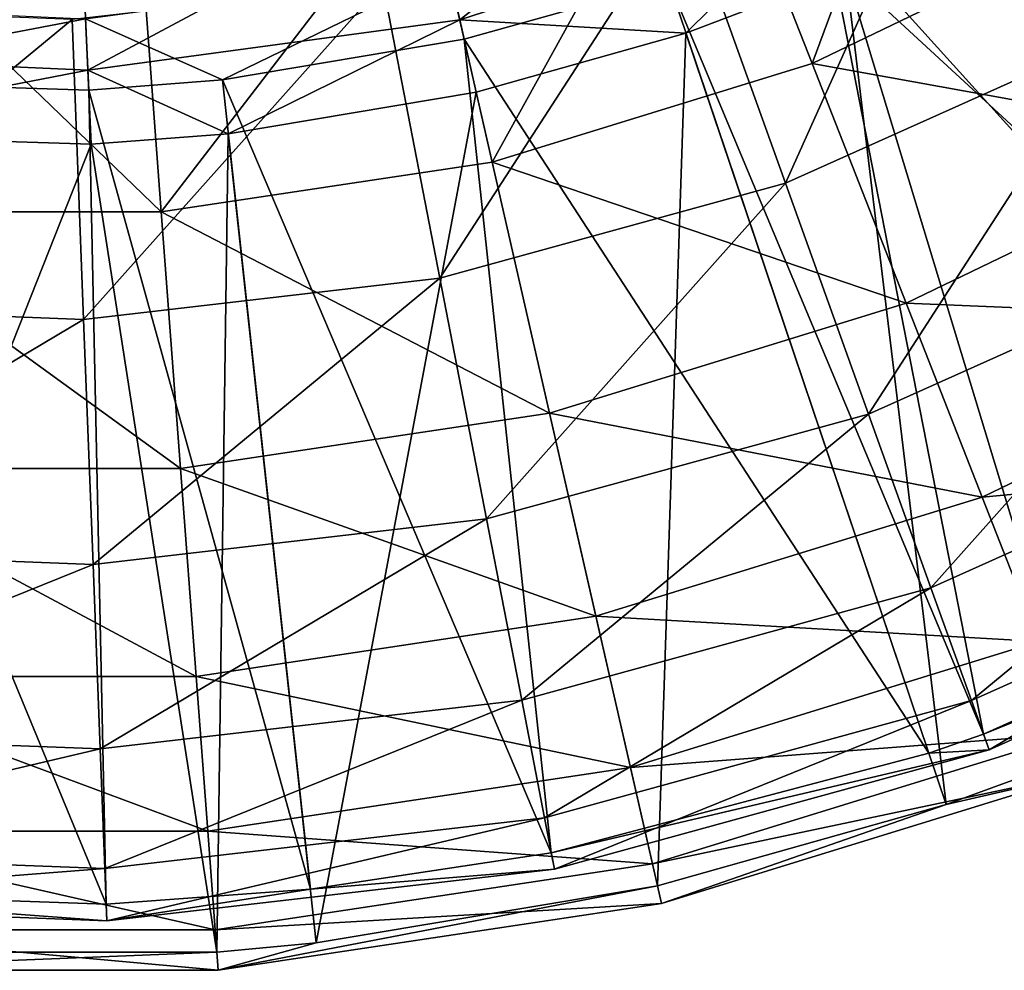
# Model space of a CAD drawing. Extents: x 1 to 221, y -110 to 110.
# Tile 17 of 256: x 112 to 148, y -110 to -75. Entities that reach past the tile are written whole.
import ezdxf

# ---------------------------------------------------------------- set-up
doc = ezdxf.new("R2010")
doc.units = 0
doc.header["$LTSCALE"] = 25.4
doc.layers.get('0').update_dxf_attribs({"color": 13, "linetype": 'CONTINUOUS'})

# ---------------------------------------------------------------- blocks, each defined once
blk = doc.blocks.new('PEAR-L-8671_STL_2')
at = {"color": 7}
mesh = blk.add_polyface(dxfattribs=at)
corners = [(152.188, -75.455, 45.73), (156.553, -59.554, 33.396), (146.93, -65.786, 33.396), (163.225, -68.307, 45.73)]
mesh.append_faces([[corners[k] for k in face] for face in [(0, 1, 2), (1, 0, 3)]], dxfattribs={"vtx0": -1, "color": 7})
mesh = blk.add_polyface(dxfattribs=at)
corners = [(146.685, -61.536, 27.253), (141.157, -76.439, 38.021), (137.116, -66.144, 27.253), (152.215, -71.114, 38.021)]
mesh.append_faces([[corners[k] for k in face] for face in [(0, 1, 2), (1, 0, 3)]], dxfattribs={"vtx0": -1, "color": 7})
mesh = blk.add_polyface(dxfattribs=at)
corners = [(139.371, -66.01, 411.604), (128.239, -74.84, 398.817), (141.327, -70.587, 398.817), (127.131, -69.987, 411.604)]
mesh.append_faces([[corners[k] for k in face] for face in [(0, 1, 2), (1, 0, 3)]], dxfattribs={"vtx0": -1, "color": 7})
mesh = blk.add_polyface(dxfattribs=at)
corners = [(140.189, -80.834, 45.73), (146.93, -65.786, 33.396), (136.469, -70.476, 33.396), (152.188, -75.455, 45.73)]
mesh.append_faces([[corners[k] for k in face] for face in [(0, 1, 2), (1, 0, 3)]], dxfattribs={"vtx0": -1, "color": 7})
mesh = blk.add_polyface(dxfattribs=at)
corners = [(137.116, -66.144, 27.253), (129.429, -80.056, 38.021), (126.968, -69.274, 27.253), (141.157, -76.439, 38.021)]
mesh.append_faces([[corners[k] for k in face] for face in [(0, 1, 2), (1, 0, 3)]], dxfattribs={"vtx0": -1, "color": 7})
mesh = blk.add_polyface(dxfattribs=at)
corners = [(151.111, -66.404, 385.142), (162.444, -94.315, 123.551), (141.615, -71.26, 385.142)]
mesh.append_faces([[corners[k] for k in face] for face in [(0, 1, 2)]], dxfattribs={"color": 7})
mesh = blk.add_polyface(dxfattribs=at)
corners = [(142.396, -73.088, 385.369), (165.829, -94.695, 123.777), (152.135, -68.106, 385.369)]
mesh.append_faces([[corners[k] for k in face] for face in [(0, 1, 2)]], dxfattribs={"color": 7})
mesh = blk.add_polyface(dxfattribs=at)
corners = [(126.968, -69.274, 27.253), (117.293, -81.885, 38.021), (116.467, -70.857, 27.253), (129.429, -80.056, 38.021)]
mesh.append_faces([[corners[k] for k in face] for face in [(0, 1, 2), (1, 0, 3)]], dxfattribs={"vtx0": -1, "color": 7})
mesh = blk.add_polyface(dxfattribs=at)
corners = [(127.131, -69.987, 411.604), (114.601, -76.687, 398.817), (128.239, -74.84, 398.817), (114.378, -71.714, 411.604)]
mesh.append_faces([[corners[k] for k in face] for face in [(0, 1, 2), (1, 0, 3)]], dxfattribs={"vtx0": -1, "color": 7})
mesh = blk.add_polyface(dxfattribs=at)
corners = [(127.51, -84.319, 45.73), (136.469, -70.476, 33.396), (125.414, -73.514, 33.396), (140.189, -80.834, 45.73)]
mesh.append_faces([[corners[k] for k in face] for face in [(0, 1, 2), (1, 0, 3)]], dxfattribs={"vtx0": -1, "color": 7})
mesh = blk.add_polyface(dxfattribs=at)
corners = [(128.239, -74.84, 398.817), (136.536, -75.323, 385.369), (141.327, -70.587, 398.817)]
mesh.append_faces([[corners[k] for k in face] for face in [(0, 1, 2)]], dxfattribs={"color": 7})
mesh = blk.add_polyface(dxfattribs=at)
corners = [(141.327, -70.587, 398.817), (136.536, -75.323, 385.369), (142.396, -73.088, 385.369)]
mesh.append_faces([[corners[k] for k in face] for face in [(0, 1, 2)]], dxfattribs={"color": 7})
mesh = blk.add_polyface(dxfattribs=at)
corners = [(105.847, -70.857, 27.253), (117.293, -81.885, 38.021), (105.021, -81.885, 38.021), (116.467, -70.857, 27.253)]
mesh.append_faces([[corners[k] for k in face] for face in [(0, 1, 2), (1, 0, 3)]], dxfattribs={"vtx0": -1, "color": 7})
mesh = blk.add_polyface(dxfattribs=at)
corners = [(156.937, -79.293, 50.23), (141.157, -76.439, 38.021), (152.215, -71.114, 38.021), (144.607, -85.23, 50.23)]
mesh.append_faces([[corners[k] for k in face] for face in [(0, 1, 2), (1, 0, 3)]], dxfattribs={"vtx0": -1, "color": 7})
mesh = blk.add_polyface(dxfattribs=at)
corners = [(114.378, -71.714, 411.604), (100.853, -76.07, 398.817), (114.601, -76.687, 398.817), (101.521, -71.137, 411.604)]
mesh.append_faces([[corners[k] for k in face] for face in [(0, 1, 2), (1, 0, 3)]], dxfattribs={"vtx0": -1, "color": 7})
mesh = blk.add_polyface(dxfattribs=at)
corners = [(141.615, -71.26, 385.142), (147.446, -101.039, 123.551), (135.902, -73.44, 385.142)]
mesh.append_faces([[corners[k] for k in face] for face in [(0, 1, 2)]], dxfattribs={"color": 7})
mesh = blk.add_polyface(dxfattribs=at)
corners = [(141.615, -71.26, 385.142), (162.444, -94.315, 123.551), (147.446, -101.039, 123.551)]
mesh.append_faces([[corners[k] for k in face] for face in [(0, 1, 2)]], dxfattribs={"color": 7})
mesh = blk.add_polyface(dxfattribs=at)
corners = [(127.82, -73.005, 398.129), (119.536, -77.042, 385.142), (114.517, -74.807, 398.129)]
mesh.append_faces([[corners[k] for k in face] for face in [(0, 1, 2)]], dxfattribs={"color": 7})
mesh = blk.add_polyface(dxfattribs=at)
corners = [(127.82, -73.005, 398.129), (128.402, -75.554, 385.142), (119.536, -77.042, 385.142)]
mesh.append_faces([[corners[k] for k in face] for face in [(0, 1, 2)]], dxfattribs={"color": 7})
mesh = blk.add_polyface(dxfattribs=at)
corners = [(127.82, -73.005, 398.129), (135.902, -73.44, 385.142), (128.402, -75.554, 385.142)]
mesh.append_faces([[corners[k] for k in face] for face in [(0, 1, 2)]], dxfattribs={"color": 7})
mesh = blk.add_polyface(dxfattribs=at)
corners = [(136.536, -75.323, 385.369), (146.071, -103.621, 123.777), (142.396, -73.088, 385.369)]
mesh.append_faces([[corners[k] for k in face] for face in [(0, 1, 2)]], dxfattribs={"color": 7})
mesh = blk.add_polyface(dxfattribs=at)
corners = [(142.396, -73.088, 385.369), (146.071, -103.621, 123.777), (151.105, -101.786, 123.777)]
mesh.append_faces([[corners[k] for k in face] for face in [(0, 1, 2)]], dxfattribs={"color": 7})
mesh = blk.add_polyface(dxfattribs=at)
corners = [(142.396, -73.088, 385.369), (151.105, -101.786, 123.777), (165.829, -94.695, 123.777)]
mesh.append_faces([[corners[k] for k in face] for face in [(0, 1, 2)]], dxfattribs={"color": 7})
mesh = blk.add_polyface(dxfattribs=at)
corners = [(114.447, -85.827, 45.73), (125.414, -73.514, 33.396), (114.025, -74.829, 33.396), (127.51, -84.319, 45.73)]
mesh.append_faces([[corners[k] for k in face] for face in [(0, 1, 2), (1, 0, 3)]], dxfattribs={"vtx0": -1, "color": 7})
mesh = blk.add_polyface(dxfattribs=at)
corners = [(135.902, -73.44, 385.142), (145.436, -101.738, 123.551), (128.402, -75.554, 385.142)]
mesh.append_faces([[corners[k] for k in face] for face in [(0, 1, 2)]], dxfattribs={"color": 7})
mesh = blk.add_polyface(dxfattribs=at)
corners = [(135.902, -73.44, 385.142), (147.446, -101.039, 123.551), (145.436, -101.738, 123.551)]
mesh.append_faces([[corners[k] for k in face] for face in [(0, 1, 2)]], dxfattribs={"color": 7})
mesh = blk.add_polyface(dxfattribs=at)
corners = [(114.517, -74.807, 398.129), (102.778, -77.042, 385.142), (101.105, -74.204, 398.129)]
mesh.append_faces([[corners[k] for k in face] for face in [(0, 1, 2)]], dxfattribs={"color": 7})
mesh = blk.add_polyface(dxfattribs=at)
corners = [(101.307, -85.323, 45.73), (114.025, -74.829, 33.396), (102.569, -74.389, 33.396), (114.447, -85.827, 45.73)]
mesh.append_faces([[corners[k] for k in face] for face in [(0, 1, 2), (1, 0, 3)]], dxfattribs={"vtx0": -1, "color": 7})
mesh = blk.add_polyface(dxfattribs=at)
corners = [(114.517, -74.807, 398.129), (114.634, -77.419, 385.142), (102.778, -77.042, 385.142)]
mesh.append_faces([[corners[k] for k in face] for face in [(0, 1, 2)]], dxfattribs={"color": 7})
mesh = blk.add_polyface(dxfattribs=at)
corners = [(114.517, -74.807, 398.129), (119.536, -77.042, 385.142), (114.634, -77.419, 385.142)]
mesh.append_faces([[corners[k] for k in face] for face in [(0, 1, 2)]], dxfattribs={"color": 7})
mesh = blk.add_polyface(dxfattribs=at)
corners = [(114.601, -76.687, 398.817), (119.751, -79.018, 385.369), (128.239, -74.84, 398.817)]
mesh.append_faces([[corners[k] for k in face] for face in [(0, 1, 2)]], dxfattribs={"color": 7})
mesh = blk.add_polyface(dxfattribs=at)
corners = [(128.239, -74.84, 398.817), (119.751, -79.018, 385.369), (128.844, -77.491, 385.369)]
mesh.append_faces([[corners[k] for k in face] for face in [(0, 1, 2)]], dxfattribs={"color": 7})
mesh = blk.add_polyface(dxfattribs=at)
corners = [(128.239, -74.84, 398.817), (128.844, -77.491, 385.369), (136.536, -75.323, 385.369)]
mesh.append_faces([[corners[k] for k in face] for face in [(0, 1, 2)]], dxfattribs={"color": 7})
mesh = blk.add_polyface(dxfattribs=at)
corners = [(136.536, -75.323, 385.369), (135.488, -106.603, 123.777), (146.071, -103.621, 123.777), (128.844, -77.491, 385.369)]
mesh.append_faces([[corners[k] for k in face] for face in [(0, 1, 2), (1, 0, 3)]], dxfattribs={"vtx0": -1, "color": 7})
mesh = blk.add_polyface(dxfattribs=at)
corners = [(143.23, -89.301, 59.598), (152.188, -75.455, 45.73), (140.189, -80.834, 45.73), (156.486, -83.358, 59.598)]
mesh.append_faces([[corners[k] for k in face] for face in [(0, 1, 2), (1, 0, 3)]], dxfattribs={"vtx0": -1, "color": 7})
mesh = blk.add_polyface(dxfattribs=at)
corners = [(128.402, -75.554, 385.142), (131.597, -105.394, 123.551), (119.536, -77.042, 385.142)]
mesh.append_faces([[corners[k] for k in face] for face in [(0, 1, 2)]], dxfattribs={"color": 7})
mesh = blk.add_polyface(dxfattribs=at)
corners = [(128.402, -75.554, 385.142), (145.436, -101.738, 123.551), (131.597, -105.394, 123.551)]
mesh.append_faces([[corners[k] for k in face] for face in [(0, 1, 2)]], dxfattribs={"color": 7})
mesh = blk.add_polyface(dxfattribs=at)
corners = [(100.853, -76.07, 398.817), (102.563, -79.018, 385.369), (114.601, -76.687, 398.817)]
mesh.append_faces([[corners[k] for k in face] for face in [(0, 1, 2)]], dxfattribs={"color": 7})
mesh = blk.add_polyface(dxfattribs=at)
corners = [(144.607, -85.23, 50.23), (129.429, -80.056, 38.021), (141.157, -76.439, 38.021), (131.531, -89.264, 50.23)]
mesh.append_faces([[corners[k] for k in face] for face in [(0, 1, 2), (1, 0, 3)]], dxfattribs={"vtx0": -1, "color": 7})
mesh = blk.add_polyface(dxfattribs=at)
corners = [(114.601, -76.687, 398.817), (102.563, -79.018, 385.369), (114.723, -79.404, 385.369)]
mesh.append_faces([[corners[k] for k in face] for face in [(0, 1, 2)]], dxfattribs={"color": 7})
mesh = blk.add_polyface(dxfattribs=at)
corners = [(114.601, -76.687, 398.817), (114.723, -79.404, 385.369), (119.751, -79.018, 385.369)]
mesh.append_faces([[corners[k] for k in face] for face in [(0, 1, 2)]], dxfattribs={"color": 7})
mesh = blk.add_polyface(dxfattribs=at)
corners = [(102.778, -77.042, 385.142), (115.269, -107.279, 123.551), (99.55, -106.728, 123.551)]
mesh.append_faces([[corners[k] for k in face] for face in [(0, 1, 2)]], dxfattribs={"color": 7})
mesh = blk.add_polyface(dxfattribs=at)
corners = [(114.634, -77.419, 385.142), (115.269, -107.279, 123.551), (102.778, -77.042, 385.142)]
mesh.append_faces([[corners[k] for k in face] for face in [(0, 1, 2)]], dxfattribs={"color": 7})
mesh = blk.add_polyface(dxfattribs=at)
corners = [(119.536, -77.042, 385.142), (122.764, -106.728, 123.551), (114.634, -77.419, 385.142)]
mesh.append_faces([[corners[k] for k in face] for face in [(0, 1, 2)]], dxfattribs={"color": 7})
mesh = blk.add_polyface(dxfattribs=at)
corners = [(119.536, -77.042, 385.142), (131.597, -105.394, 123.551), (122.764, -106.728, 123.551)]
mesh.append_faces([[corners[k] for k in face] for face in [(0, 1, 2)]], dxfattribs={"color": 7})
mesh = blk.add_polyface(dxfattribs=at)
corners = [(114.634, -77.419, 385.142), (122.764, -106.728, 123.551), (115.269, -107.279, 123.551)]
mesh.append_faces([[corners[k] for k in face] for face in [(0, 1, 2)]], dxfattribs={"color": 7})
mesh = blk.add_polyface(dxfattribs=at)
corners = [(128.844, -77.491, 385.369), (122.979, -108.704, 123.777), (135.488, -106.603, 123.777), (119.751, -79.018, 385.369)]
mesh.append_faces([[corners[k] for k in face] for face in [(0, 1, 2), (1, 0, 3)]], dxfattribs={"vtx0": -1, "color": 7})
mesh = blk.add_polyface(dxfattribs=at)
corners = [(102.563, -79.018, 385.369), (102.986, -109.039, 123.777), (114.723, -79.404, 385.369)]
mesh.append_faces([[corners[k] for k in face] for face in [(0, 1, 2)]], dxfattribs={"color": 7})
mesh = blk.add_polyface(dxfattribs=at)
corners = [(114.723, -79.404, 385.369), (119.328, -109.039, 123.777), (119.751, -79.018, 385.369)]
mesh.append_faces([[corners[k] for k in face] for face in [(0, 1, 2)]], dxfattribs={"color": 7})
mesh = blk.add_polyface(dxfattribs=at)
corners = [(119.751, -79.018, 385.369), (119.328, -109.039, 123.777), (122.979, -108.704, 123.777)]
mesh.append_faces([[corners[k] for k in face] for face in [(0, 1, 2)]], dxfattribs={"color": 7})
mesh = blk.add_polyface(dxfattribs=at)
corners = [(114.723, -79.404, 385.369), (102.986, -109.039, 123.777), (119.328, -109.039, 123.777)]
mesh.append_faces([[corners[k] for k in face] for face in [(0, 1, 2)]], dxfattribs={"color": 7})
mesh = blk.add_polyface(dxfattribs=at)
corners = [(160.758, -85.912, 63.641), (144.607, -85.23, 50.23), (156.937, -79.293, 50.23), (147.4, -92.345, 63.641)]
mesh.append_faces([[corners[k] for k in face] for face in [(0, 1, 2), (1, 0, 3)]], dxfattribs={"vtx0": -1, "color": 7})
mesh = blk.add_polyface(dxfattribs=at)
corners = [(131.531, -89.264, 50.23), (117.293, -81.885, 38.021), (129.429, -80.056, 38.021), (117.999, -91.303, 50.23)]
mesh.append_faces([[corners[k] for k in face] for face in [(0, 1, 2), (1, 0, 3)]], dxfattribs={"vtx0": -1, "color": 7})
mesh = blk.add_polyface(dxfattribs=at)
corners = [(129.222, -93.15, 59.598), (140.189, -80.834, 45.73), (127.51, -84.319, 45.73), (143.23, -89.301, 59.598)]
mesh.append_faces([[corners[k] for k in face] for face in [(0, 1, 2), (1, 0, 3)]], dxfattribs={"vtx0": -1, "color": 7})
mesh = blk.add_polyface(dxfattribs=at)
corners = [(117.999, -91.303, 50.23), (105.021, -81.885, 38.021), (117.293, -81.885, 38.021), (104.315, -91.303, 50.23)]
mesh.append_faces([[corners[k] for k in face] for face in [(0, 1, 2), (1, 0, 3)]], dxfattribs={"vtx0": -1, "color": 7})
mesh = blk.add_polyface(dxfattribs=at)
corners = [(145.52, -95.677, 74.677), (156.486, -83.358, 59.598), (143.23, -89.301, 59.598), (159.722, -89.31, 74.677)]
mesh.append_faces([[corners[k] for k in face] for face in [(0, 1, 2), (1, 0, 3)]], dxfattribs={"vtx0": -1, "color": 7})
mesh = blk.add_polyface(dxfattribs=at)
corners = [(114.791, -94.816, 59.598), (127.51, -84.319, 45.73), (114.447, -85.827, 45.73), (129.222, -93.15, 59.598)]
mesh.append_faces([[corners[k] for k in face] for face in [(0, 1, 2), (1, 0, 3)]], dxfattribs={"vtx0": -1, "color": 7})
mesh = blk.add_polyface(dxfattribs=at)
corners = [(100.275, -94.26, 59.598), (114.447, -85.827, 45.73), (101.307, -85.323, 45.73), (114.791, -94.816, 59.598)]
mesh.append_faces([[corners[k] for k in face] for face in [(0, 1, 2), (1, 0, 3)]], dxfattribs={"vtx0": -1, "color": 7})
mesh = blk.add_polyface(dxfattribs=at)
corners = [(147.4, -92.345, 63.641), (131.531, -89.264, 50.23), (144.607, -85.23, 50.23), (133.232, -96.715, 63.641)]
mesh.append_faces([[corners[k] for k in face] for face in [(0, 1, 2), (1, 0, 3)]], dxfattribs={"vtx0": -1, "color": 7})
mesh = blk.add_polyface(dxfattribs=at)
corners = [(163.604, -90.841, 77.989), (147.4, -92.345, 63.641), (160.758, -85.912, 63.641), (149.479, -97.643, 77.989)]
mesh.append_faces([[corners[k] for k in face] for face in [(0, 1, 2), (1, 0, 3)]], dxfattribs={"vtx0": -1, "color": 7})
mesh = blk.add_polyface(dxfattribs=at)
corners = [(133.232, -96.715, 63.641), (117.999, -91.303, 50.23), (131.531, -89.264, 50.23), (118.57, -98.925, 63.641)]
mesh.append_faces([[corners[k] for k in face] for face in [(0, 1, 2), (1, 0, 3)]], dxfattribs={"vtx0": -1, "color": 7})
mesh = blk.add_polyface(dxfattribs=at)
corners = [(130.512, -99.801, 74.677), (143.23, -89.301, 59.598), (129.222, -93.15, 59.598), (145.52, -95.677, 74.677)]
mesh.append_faces([[corners[k] for k in face] for face in [(0, 1, 2), (1, 0, 3)]], dxfattribs={"vtx0": -1, "color": 7})
mesh = blk.add_polyface(dxfattribs=at)
corners = [(147.006, -99.814, 90.612), (159.722, -89.31, 74.677), (145.52, -95.677, 74.677), (161.822, -93.172, 90.612)]
mesh.append_faces([[corners[k] for k in face] for face in [(0, 1, 2), (1, 0, 3)]], dxfattribs={"vtx0": -1, "color": 7})
mesh = blk.add_polyface(dxfattribs=at)
corners = [(118.57, -98.925, 63.641), (104.315, -91.303, 50.23), (117.999, -91.303, 50.23), (103.744, -98.925, 63.641)]
mesh.append_faces([[corners[k] for k in face] for face in [(0, 1, 2), (1, 0, 3)]], dxfattribs={"vtx0": -1, "color": 7})
mesh = blk.add_polyface(dxfattribs=at)
corners = [(149.479, -97.643, 77.989), (133.232, -96.715, 63.641), (147.4, -92.345, 63.641), (134.498, -102.264, 77.989)]
mesh.append_faces([[corners[k] for k in face] for face in [(0, 1, 2), (1, 0, 3)]], dxfattribs={"vtx0": -1, "color": 7})
mesh = blk.add_polyface(dxfattribs=at)
corners = [(115.051, -101.586, 74.677), (129.222, -93.15, 59.598), (114.791, -94.816, 59.598), (130.512, -99.801, 74.677)]
mesh.append_faces([[corners[k] for k in face] for face in [(0, 1, 2), (1, 0, 3)]], dxfattribs={"vtx0": -1, "color": 7})
mesh = blk.add_polyface(dxfattribs=at)
corners = [(147.653, -101.616, 107.031), (161.822, -93.172, 90.612), (147.006, -99.814, 90.612), (162.737, -94.854, 107.031)]
mesh.append_faces([[corners[k] for k in face] for face in [(0, 1, 2), (1, 0, 3)]], dxfattribs={"vtx0": -1, "color": 7})
mesh = blk.add_polyface(dxfattribs=at)
corners = [(99.498, -100.99, 74.677), (114.791, -94.816, 59.598), (100.275, -94.26, 59.598), (115.051, -101.586, 74.677)]
mesh.append_faces([[corners[k] for k in face] for face in [(0, 1, 2), (1, 0, 3)]], dxfattribs={"vtx0": -1, "color": 7})
mesh = blk.add_polyface(dxfattribs=at)
corners = [(147.446, -101.039, 123.551), (162.737, -94.854, 107.031), (147.653, -101.616, 107.031), (162.444, -94.315, 123.551)]
mesh.append_faces([[corners[k] for k in face] for face in [(0, 1, 2), (1, 0, 3)]], dxfattribs={"vtx0": -1, "color": 7})
mesh = blk.add_polyface(dxfattribs=at)
corners = [(131.349, -104.117, 90.612), (145.52, -95.677, 74.677), (130.512, -99.801, 74.677), (147.006, -99.814, 90.612)]
mesh.append_faces([[corners[k] for k in face] for face in [(0, 1, 2), (1, 0, 3)]], dxfattribs={"vtx0": -1, "color": 7})
mesh = blk.add_polyface(dxfattribs=at)
corners = [(134.498, -102.264, 77.989), (118.57, -98.925, 63.641), (133.232, -96.715, 63.641), (118.996, -104.601, 77.989)]
mesh.append_faces([[corners[k] for k in face] for face in [(0, 1, 2), (1, 0, 3)]], dxfattribs={"vtx0": -1, "color": 7})
mesh = blk.add_polyface(dxfattribs=at)
corners = [(150.805, -101.021, 92.993), (134.498, -102.264, 77.989), (149.479, -97.643, 77.989), (135.305, -105.801, 92.993)]
mesh.append_faces([[corners[k] for k in face] for face in [(0, 1, 2), (1, 0, 3)]], dxfattribs={"vtx0": -1, "color": 7})
mesh = blk.add_polyface(dxfattribs=at)
corners = [(118.996, -104.601, 77.989), (103.744, -98.925, 63.641), (118.57, -98.925, 63.641), (103.318, -104.601, 77.989)]
mesh.append_faces([[corners[k] for k in face] for face in [(0, 1, 2), (1, 0, 3)]], dxfattribs={"vtx0": -1, "color": 7})
mesh = blk.add_polyface(dxfattribs=at)
corners = [(115.219, -105.979, 90.612), (130.512, -99.801, 74.677), (115.051, -101.586, 74.677), (131.349, -104.117, 90.612)]
mesh.append_faces([[corners[k] for k in face] for face in [(0, 1, 2), (1, 0, 3)]], dxfattribs={"vtx0": -1, "color": 7})
mesh = blk.add_polyface(dxfattribs=at)
corners = [(131.714, -105.996, 107.031), (147.006, -99.814, 90.612), (131.349, -104.117, 90.612), (147.653, -101.616, 107.031)]
mesh.append_faces([[corners[k] for k in face] for face in [(0, 1, 2), (1, 0, 3)]], dxfattribs={"vtx0": -1, "color": 7})
mesh = blk.add_polyface(dxfattribs=at)
corners = [(98.994, -105.357, 90.612), (115.051, -101.586, 74.677), (99.498, -100.99, 74.677), (115.219, -105.979, 90.612)]
mesh.append_faces([[corners[k] for k in face] for face in [(0, 1, 2), (1, 0, 3)]], dxfattribs={"vtx0": -1, "color": 7})
mesh = blk.add_polyface(dxfattribs=at)
corners = [(151.35, -102.411, 108.356), (135.305, -105.801, 92.993), (150.805, -101.021, 92.993), (135.638, -107.257, 108.356)]
mesh.append_faces([[corners[k] for k in face] for face in [(0, 1, 2), (1, 0, 3)]], dxfattribs={"vtx0": -1, "color": 7})
mesh = blk.add_polyface(dxfattribs=at)
corners = [(147.446, -101.039, 123.551), (147.653, -101.616, 107.031), (145.436, -101.738, 123.551)]
mesh.append_faces([[corners[k] for k in face] for face in [(0, 1, 2)]], dxfattribs={"color": 7})
mesh = blk.add_polyface(dxfattribs=at)
corners = [(131.597, -105.394, 123.551), (147.653, -101.616, 107.031), (131.714, -105.996, 107.031)]
mesh.append_faces([[corners[k] for k in face] for face in [(0, 1, 2)]], dxfattribs={"color": 7})
mesh = blk.add_polyface(dxfattribs=at)
corners = [(145.436, -101.738, 123.551), (147.653, -101.616, 107.031), (131.597, -105.394, 123.551)]
mesh.append_faces([[corners[k] for k in face] for face in [(0, 1, 2)]], dxfattribs={"color": 7})
mesh = blk.add_polyface(dxfattribs=at)
corners = [(146.071, -103.621, 123.777), (151.35, -102.411, 108.356), (151.105, -101.786, 123.777)]
mesh.append_faces([[corners[k] for k in face] for face in [(0, 1, 2)]], dxfattribs={"color": 7})
mesh = blk.add_polyface(dxfattribs=at)
corners = [(135.305, -105.801, 92.993), (118.996, -104.601, 77.989), (134.498, -102.264, 77.989), (119.267, -108.219, 92.993)]
mesh.append_faces([[corners[k] for k in face] for face in [(0, 1, 2), (1, 0, 3)]], dxfattribs={"vtx0": -1, "color": 7})
mesh = blk.add_polyface(dxfattribs=at)
corners = [(146.071, -103.621, 123.777), (135.638, -107.257, 108.356), (151.35, -102.411, 108.356)]
mesh.append_faces([[corners[k] for k in face] for face in [(0, 1, 2)]], dxfattribs={"color": 7})
mesh = blk.add_polyface(dxfattribs=at)
corners = [(135.488, -106.603, 123.777), (135.638, -107.257, 108.356), (146.071, -103.621, 123.777)]
mesh.append_faces([[corners[k] for k in face] for face in [(0, 1, 2)]], dxfattribs={"color": 7})
mesh = blk.add_polyface(dxfattribs=at)
corners = [(115.293, -107.891, 107.031), (131.349, -104.117, 90.612), (115.219, -105.979, 90.612), (131.714, -105.996, 107.031)]
mesh.append_faces([[corners[k] for k in face] for face in [(0, 1, 2), (1, 0, 3)]], dxfattribs={"vtx0": -1, "color": 7})
mesh = blk.add_polyface(dxfattribs=at)
corners = [(119.267, -108.219, 92.993), (103.318, -104.601, 77.989), (118.996, -104.601, 77.989), (103.047, -108.219, 92.993)]
mesh.append_faces([[corners[k] for k in face] for face in [(0, 1, 2), (1, 0, 3)]], dxfattribs={"vtx0": -1, "color": 7})
mesh = blk.add_polyface(dxfattribs=at)
corners = [(98.775, -107.258, 107.031), (115.219, -105.979, 90.612), (98.994, -105.357, 90.612), (115.293, -107.891, 107.031)]
mesh.append_faces([[corners[k] for k in face] for face in [(0, 1, 2), (1, 0, 3)]], dxfattribs={"vtx0": -1, "color": 7})
mesh = blk.add_polyface(dxfattribs=at)
corners = [(131.597, -105.394, 123.551), (131.714, -105.996, 107.031), (122.764, -106.728, 123.551)]
mesh.append_faces([[corners[k] for k in face] for face in [(0, 1, 2)]], dxfattribs={"color": 7})
mesh = blk.add_polyface(dxfattribs=at)
corners = [(122.764, -106.728, 123.551), (131.714, -105.996, 107.031), (115.293, -107.891, 107.031)]
mesh.append_faces([[corners[k] for k in face] for face in [(0, 1, 2)]], dxfattribs={"color": 7})
mesh = blk.add_polyface(dxfattribs=at)
corners = [(135.638, -107.257, 108.356), (119.267, -108.219, 92.993), (135.305, -105.801, 92.993), (119.378, -109.708, 108.356)]
mesh.append_faces([[corners[k] for k in face] for face in [(0, 1, 2), (1, 0, 3)]], dxfattribs={"vtx0": -1, "color": 7})
mesh = blk.add_polyface(dxfattribs=at)
corners = [(99.55, -106.728, 123.551), (115.293, -107.891, 107.031), (98.775, -107.258, 107.031)]
mesh.append_faces([[corners[k] for k in face] for face in [(0, 1, 2)]], dxfattribs={"color": 7})
mesh = blk.add_polyface(dxfattribs=at)
corners = [(115.269, -107.279, 123.551), (115.293, -107.891, 107.031), (99.55, -106.728, 123.551)]
mesh.append_faces([[corners[k] for k in face] for face in [(0, 1, 2)]], dxfattribs={"color": 7})
mesh = blk.add_polyface(dxfattribs=at)
corners = [(122.764, -106.728, 123.551), (115.293, -107.891, 107.031), (115.269, -107.279, 123.551)]
mesh.append_faces([[corners[k] for k in face] for face in [(0, 1, 2)]], dxfattribs={"color": 7})
mesh = blk.add_polyface(dxfattribs=at)
corners = [(122.979, -108.704, 123.777), (119.378, -109.708, 108.356), (135.488, -106.603, 123.777)]
mesh.append_faces([[corners[k] for k in face] for face in [(0, 1, 2)]], dxfattribs={"color": 7})
mesh = blk.add_polyface(dxfattribs=at)
corners = [(135.488, -106.603, 123.777), (119.378, -109.708, 108.356), (135.638, -107.257, 108.356)]
mesh.append_faces([[corners[k] for k in face] for face in [(0, 1, 2)]], dxfattribs={"color": 7})
mesh = blk.add_polyface(dxfattribs=at)
corners = [(119.378, -109.708, 108.356), (103.047, -108.219, 92.993), (119.267, -108.219, 92.993), (102.935, -109.708, 108.356)]
mesh.append_faces([[corners[k] for k in face] for face in [(0, 1, 2), (1, 0, 3)]], dxfattribs={"vtx0": -1, "color": 7})
mesh = blk.add_polyface(dxfattribs=at)
corners = [(119.328, -109.039, 123.777), (102.935, -109.708, 108.356), (119.378, -109.708, 108.356), (102.986, -109.039, 123.777)]
mesh.append_faces([[corners[k] for k in face] for face in [(0, 1, 2), (1, 0, 3)]], dxfattribs={"vtx0": -1, "color": 7})
mesh = blk.add_polyface(dxfattribs=at)
corners = [(119.328, -109.039, 123.777), (119.378, -109.708, 108.356), (122.979, -108.704, 123.777)]
mesh.append_faces([[corners[k] for k in face] for face in [(0, 1, 2)]], dxfattribs={"color": 7})
blk = doc.blocks.new('GRUPUJ_5')
at = {"color": 0}
blk.add_blockref('PEAR-L-8671_STL_2', (-1.141, 109.708, -1.241), dxfattribs=at)

msp = doc.modelspace()

# ---------------------------------------------------------------- block references
at = {"color": 0}
msp.add_blockref('GRUPUJ_5', (1.141, -109.708, 1.241), dxfattribs=at)

doc.saveas('drawing.dxf')
